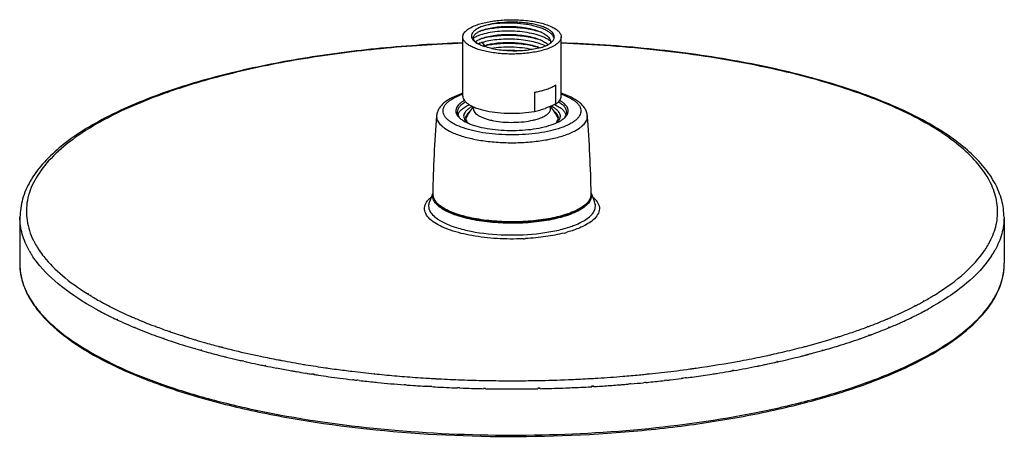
# Model space of a CAD drawing. Header units: millimetres. Extents: x 289 to 943, y 130 to 616.
# Tile 1 of 65: x 289 to 519, y 184 to 282. Entities that reach past the tile are written whole.
import ezdxf

# ---------------------------------------------------------------- set-up
doc = ezdxf.new("R2010")
doc.units = ezdxf.units.MM
doc.header["$LTSCALE"] = 65.395
doc.layers.get('0').update_dxf_attribs({"linetype": 'CONTINUOUS'})

msp = doc.modelspace()

# ---------------------------------------------------------------- linework, layer by layer
at = {"color": 7, "linetype": 'CONTINUOUS'}
for p, q in [((392.63, 264.04), (392.63, 277.89)), ((396.79, 276.01), (396.8, 276)), ((396.79, 276.01), (396.8, 276)), ((415.63, 264.04), (415.63, 277.89)), ((409.4, 264.96), (409.4, 260.48)), ((414.35, 262.2), (414.35, 266.68)), ((395.13, 261.06), (395.13, 261.56)), ((413.13, 261.06), (413.13, 261.67)), ((393.69, 257.95), (393.7, 257.94)), ((393.69, 257.94), (393.7, 257.94)), ((385.64, 241.38), (384.82, 239.3)), ((422.62, 241.38), (423.43, 239.3)), ((289.19, 235.74), (289.13, 224.97)), ((519.07, 235.74), (519.13, 224.97))]:
    msp.add_line(p, q, dxfattribs=at)
at = {"color": 9, "linetype": 'CONTINUOUS'}
for p, q in [((397.13, 276.59), (397.74, 275.9)), ((397.74, 275.9), (397.44, 275.78)), ((323.91, 265.02), (323.86, 265)), ((422.65, 241.14), (422.65, 241.13)), ((422.65, 241.14), (422.65, 241.13)), ((417.13, 236.4), (417.11, 236.39)), ((417.14, 236.4), (417.11, 236.39)), ((293.41, 228.44), (293.42, 228.42)), ((293.64, 228.46), (293.66, 228.43)), ((514.68, 228.35), (514.71, 228.42)), ((514.79, 228.35), (514.83, 228.41)), ((304.87, 217.91), (304.92, 217.88)), ((305.1, 217.95), (305.15, 217.92)), ((305.52, 217.5), (305.56, 217.48)), ((305.75, 217.55), (305.79, 217.52)), ((307.88, 216.23), (307.94, 216.19)), ((500.25, 216.2), (500.31, 216.24)), ((502.48, 217.39), (502.54, 217.42)), ((502.54, 217.38), (502.59, 217.41)), ((503.05, 217.7), (503.2, 217.79)), ((503.05, 217.7), (503.18, 217.79)), ((307.77, 216.19), (307.81, 216.16)), ((309.77, 215.1), (309.84, 215.07)), ((309.82, 215.11), (309.89, 215.08)), ((498.25, 215.14), (498.33, 215.18)), ((498.47, 215.09), (498.55, 215.13)), ((500.45, 216.16), (500.51, 216.2)), ((311.84, 211.78), (311.79, 211.8)), ((312.05, 211.83), (312, 211.86)), ((496.26, 211.74), (496.2, 211.71)), ((496.31, 211.73), (496.24, 211.7)), ((315.99, 209.94), (315.95, 209.96)), ((316.09, 209.98), (316.06, 209.99)), ((320.75, 210.24), (320.84, 210.21)), ((320.88, 210.28), (320.97, 210.25)), ((487.17, 210.22), (487.32, 210.28)), ((487.32, 210.17), (487.48, 210.23)), ((492.12, 210.01), (492.08, 210)), ((492.3, 209.96), (492.27, 209.94)), ((322.67, 207.4), (322.61, 207.42)), ((322.86, 207.46), (322.8, 207.48)), ((323.91, 209.09), (324.11, 209.02)), ((324.09, 209.16), (324.3, 209.09)), ((326.98, 208.06), (327.03, 208.05)), ((327.1, 208.11), (327.15, 208.1)), ((328.29, 207.65), (328.39, 207.62)), ((328.36, 207.68), (328.45, 207.64)), ((479.71, 207.68), (479.8, 207.71)), ((479.88, 207.62), (479.96, 207.65)), ((484.35, 209.09), (484.4, 209.11)), ((485.4, 207.33), (485.35, 207.31)), ((485.45, 207.35), (485.36, 207.31)), ((487.55, 208.18), (487.43, 208.14)), ((487.67, 208.14), (487.55, 208.1)), ((487.89, 208.32), (487.85, 208.31)), ((488.03, 208.28), (487.99, 208.26)), ((330.3, 204.95), (330.02, 205.04)), ((336.27, 205.37), (336.33, 205.35)), ((336.43, 205.44), (336.49, 205.42)), ((471.79, 205.31), (472.09, 205.39)), ((472.46, 205.5), (472.68, 205.55)), ((472.47, 205.49), (472.68, 205.55)), ((331.55, 204.59), (331.37, 204.64)), ((331.68, 204.65), (331.49, 204.69)), ((473.09, 203.62), (473.03, 203.61)), ((473.11, 203.61), (473.05, 203.6)), ((473.58, 203.74), (473.5, 203.72)), ((473.58, 203.74), (473.51, 203.72)), ((473.93, 203.83), (473.58, 203.74)), ((476.63, 204.66), (476.49, 204.62)), ((476.76, 204.61), (476.61, 204.57)), ((341.5, 202.06), (341.12, 202.15)), ((346.48, 201), (346.42, 201.01)), ((346.61, 201.08), (346.54, 201.09)), ((445.68, 200.26), (445.76, 200.27)), ((445.69, 200.26), (445.76, 200.27)), ((445.76, 200.27), (446.16, 200.33)), ((446.15, 200.34), (446.56, 200.4)), ((446.16, 200.33), (446.58, 200.38)), ((446.58, 200.38), (446.98, 200.44)), ((446.95, 200.47), (447.12, 200.5)), ((446.98, 200.44), (447.16, 200.47)), ((461.61, 201), (461.53, 200.98)), ((461.65, 200.97), (461.57, 200.96)), ((466.08, 202.02), (466.02, 202.01)), ((466.23, 201.95), (466.16, 201.93)), ((356.2, 199.24), (355.84, 199.3)), ((357.63, 199.02), (357.32, 199.07)), ((357.85, 198.99), (357.63, 199.02)), ((357.92, 199.04), (357.69, 199.07)), ((371.96, 199.14), (372.08, 199.12)), ((371.99, 199.18), (372.12, 199.17)), ((384.52, 198.11), (384.87, 198.09)), ((417.31, 197.81), (417.34, 197.82)), ((444.61, 198.16), (444.2, 198.11)), ((444.84, 198.23), (444.58, 198.2)), ((444.87, 198.2), (444.61, 198.16)), ((455.82, 199.97), (455.65, 199.94)), ((455.92, 199.89), (455.76, 199.86)), ((367.26, 197.71), (366.95, 197.75)), ((379.39, 196.53), (378.96, 196.57)), ((384.26, 196.21), (384.12, 196.22)), ((384.25, 196.2), (384.12, 196.21)), ((384.62, 196.18), (384.25, 196.2)), ((384.94, 196.16), (384.62, 196.18)), ((385.41, 196.13), (384.94, 196.16)), ((385.42, 196.15), (384.95, 196.16)), ((397.96, 195.65), (397.46, 195.66)), ((397.97, 195.7), (397.47, 195.72)), ((410.69, 195.74), (410.19, 195.74)), ((410.7, 195.66), (410.2, 195.65)), ((417.32, 197.78), (417.36, 197.78)), ((423.19, 196.24), (422.73, 196.22)), ((423.24, 196.15), (422.77, 196.13)), ((431.67, 196.76), (431.35, 196.74)), ((431.88, 196.79), (431.67, 196.77)), ((431.89, 196.78), (431.67, 196.76)), ((485.19, 196.46), (485.44, 196.55))]:
    msp.add_line(p, q, dxfattribs=at)
at = {"color": 7, "linetype": 'CONTINUOUS'}
for centre, radius, start, end in [((400.07, 269.65), 10.18, 108.3552, 110.7167), ((400.54, 268.24), 11.67, 107.0151, 108.3975), ((406.46, 266.95), 12.86, 69.218, 70.7539), ((400.04, 267.84), 10.11, 108.2792, 110.597), ((400.44, 266.66), 11.36, 106.9597, 108.3152), ((406.47, 265.1), 12.84, 69.0766, 70.8036), ((400.21, 284.21), 8.88, 247.4361, 247.8478), ((400.75, 265.94), 10.41, 106.7963, 108.7994), ((403.27, 248.74), 25.99, 84.6243, 92.3846), ((406.82, 266.07), 10.06, 67.1593, 67.4448), ((399.37, 244.11), 21.68, 108.1741, 109.2084), ((404.13, 253.62), 12, 138.6715, 154.2067), ((403.98, 283.86), 24, 283.058, 289.2105), ((404.13, 253.62), 12, 25.7951, 41.2884), ((658.28, 237.04), 272.68, 175.2797, 179.1382), ((395.01, 262.43), 4.68, 228.9904, 230.5228), ((394.55, 261.33), 3.55, 222.885, 225.1272), ((394.64, 258.91), 1.31, 174.6444, 183.0369), ((396.36, 261.04), 4.14, 228.9937, 232.3104), ((411.89, 261.05), 4.15, 308.548, 310.9932), ((413.62, 258.91), 1.31, 356.8723, 0.002), ((413.1, 262.6), 4.91, 307.9053, 310.9749), ((414.47, 261.22), 2.96, 320.9589, 322.3385), ((149.92, 237.04), 272.73, 0.8621, 4.7199)]:
    msp.add_arc(centre, radius, start, end, dxfattribs=at)
at = {"color": 9, "linetype": 'CONTINUOUS'}
for centre, radius, start, end in [((368.44, 137.26), 135.29, 109.2399, 109.4153), ((394.67, 258.84), 1.34, 168.694, 177.0823), ((413.6, 258.84), 1.33, 2.9447, 8.455), ((409.16, 274.87), 19.32, 289.217, 289.3623), ((409.63, 274.9), 21.11, 289.2175, 289.3628), ((387.88, 240.79), 2.3, 171.3491, 176.0278), ((388.71, 241.4), 3.13, 206.5512, 210.3247), ((419.25, 241.58), 3.48, 326.8914, 328.167), ((420.34, 240.78), 2.34, 8.9247, 11.136), ((413.64, 248.4), 12.45, 296.9984, 299.3115), ((391.92, 242.82), 9.12, 235.0261, 235.593), ((397.42, 254.56), 19.22, 248.5785, 248.7164), ((408.71, 260.71), 25.73, 285.4172, 288.0156), ((409.49, 258.28), 23.17, 288.0312, 288.8584), ((409.76, 257.48), 22.33, 288.8622, 289.0731), ((413.84, 245.76), 9.92, 288.9482, 289.2703), ((409.83, 257.73), 22.43, 288.9402, 289.2165), ((410.02, 256.74), 21.56, 289.2879, 289.7499), ((409.91, 257.27), 22.29, 289.0809, 289.217), ((409.93, 257.44), 22.13, 289.2172, 289.4319), ((308.92, 238.54), 18.51, 206.3812, 207.2964), ((404.19, 287.48), 56.83, 272.6376, 273.1402), ((408.18, 263.44), 32.43, 284.5028, 285.5615), ((309.56, 238.22), 20.92, 209.4299, 212.9752), ((311.85, 240.26), 21.91, 212.7257, 213.9499), ((313.27, 241.22), 23.62, 213.9723, 218.4544), ((496.36, 240.29), 21.97, 325.9716, 327.058), ((498.85, 238.12), 20.74, 326.6526, 330.8788), ((338.11, 270.69), 62.38, 237.8565, 238.5058), ((339.11, 272.32), 64.29, 238.5498, 238.8796), ((339.62, 273.17), 65.28, 238.8792, 239.0863), ((340.14, 274.04), 66.29, 239.0866, 239.417), ((341.73, 276.75), 69.44, 239.4244, 240.6975), ((466.41, 276.96), 69.68, 299.3015, 300.4502), ((467.93, 274.36), 66.67, 300.4561, 300.8079), ((468.45, 273.49), 65.66, 300.8084, 300.9805), ((468.91, 272.72), 64.75, 300.9802, 301.2873), ((469.78, 271.29), 63.08, 301.3426, 301.8313), ((497.3, 228.37), 22.64, 324.4969, 327.9537), ((343.7, 280.86), 76.06, 240.9829, 241.8109), ((343.99, 280.76), 74.04, 240.7505, 241.5702), ((345.79, 284.09), 77.82, 241.5707, 242.4308), ((462.48, 284.06), 77.79, 297.6201, 298.4426), ((464.25, 280.8), 74.08, 298.4428, 299.2481), ((464.2, 281.5), 76.79, 297.7182, 298.9947), ((316.82, 233.06), 30.15, 221.5046, 223.5841), ((344.84, 282.96), 78.45, 241.8078, 242.0311), ((345.4, 284.03), 79.66, 242.0312, 242.3111), ((346.06, 285.29), 81.08, 242.3111, 242.6028), ((346.93, 286.96), 82.96, 242.6034, 243.0472), ((348.16, 289.39), 85.69, 243.048, 243.6369), ((350.59, 294.31), 91.17, 243.6461, 244.8163), ((352.71, 298.82), 96.16, 244.8475, 245.4921), ((356.58, 306.54), 102.74, 246.145, 246.6808), ((357.72, 309.17), 105.6, 246.6799, 247.0083), ((358.38, 310.74), 107.31, 247.0079, 247.1834), ((361.1, 317.25), 114.37, 247.1957, 249.3423), ((446.03, 320.09), 117.42, 290.6734, 292.7562), ((449.74, 311.07), 107.66, 292.7927, 292.9541), ((450.39, 309.54), 106.01, 292.9537, 293.264), ((451.52, 306.92), 103.15, 293.2631, 293.7838), ((455.76, 298.38), 95.68, 294.7124, 295.033), ((458.03, 293.57), 90.35, 295.0691, 296.3156), ((460.06, 289.46), 85.77, 296.3174, 296.9663), ((461.35, 286.91), 82.91, 296.9674, 297.4253), ((462.22, 285.23), 81.01, 297.4259, 297.7297), ((355.73, 305.52), 103.51, 245.506, 246.9126), ((357.9, 310.58), 109.01, 246.9085, 247.3671), ((362.58, 322.06), 121.41, 247.4356, 249.774), ((366.49, 331.38), 129.48, 249.3572, 250.7996), ((441.14, 333.09), 131.31, 289.2352, 290.5921), ((446.95, 318.83), 117.94, 290.3837, 292.5961), ((450.22, 310.92), 109.38, 292.6284, 293.0329), ((451.86, 307.08), 105.21, 293.0305, 293.811), ((453.68, 302.94), 100.68, 293.8127, 294.3674), ((454.89, 300.25), 97.74, 294.3685, 294.7123), ((367.01, 334.04), 134.18, 249.766, 250.6775), ((372, 348.55), 149.53, 250.736, 252.8181), ((370.72, 343.45), 142.28, 250.8782, 252.0946), ((373.13, 350.82), 150.03, 252.1024, 252.2956), ((373.87, 353.13), 152.46, 252.2959, 252.602), ((375.36, 357.89), 157.45, 252.6427, 253.2627), ((377.51, 365.08), 164.95, 253.2641, 254.051), ((428.87, 371.44), 171.58, 284.7947, 287.0802), ((433.37, 356.38), 155.86, 287.123, 287.3597), ((434.27, 353.52), 152.86, 287.3936, 287.6721), ((437.18, 345.77), 146.6, 287.1538, 289.1854), ((434.99, 351.24), 150.47, 287.6724, 287.8629), ((437.01, 345.04), 143.95, 287.858, 289.2013), ((441.6, 333.04), 133.13, 289.2329, 290.1892), ((443.13, 328.87), 128.68, 290.251, 290.4033), ((375.78, 360.71), 162.26, 252.8102, 253.6177), ((377.94, 368.02), 169.89, 253.7147, 254.0924), ((380.19, 374.46), 174.7, 254.0512, 255.1984), ((382.5, 383.07), 183.62, 255.1882, 255.4183), ((383.76, 387.91), 188.62, 255.4379, 256.0274), ((385.1, 393.29), 194.16, 256.0262, 256.3788), ((422.94, 394.12), 195.02, 283.1554, 284.5058), ((425.81, 382.86), 183.41, 284.6163, 284.7387), ((431.86, 362.72), 164.36, 285.8539, 287.1828), ((379.02, 371.81), 173.83, 254.1549, 254.347), ((379.6, 373.89), 175.98, 254.347, 254.5324), ((382.13, 383.18), 185.61, 254.5448, 255.7886), ((384.03, 390.63), 193.3, 255.785, 256.0497), ((385.69, 397.38), 200.25, 256.0538, 256.8161), ((387.62, 403.81), 204.98, 256.3857, 258.1165), ((387, 402.95), 205.97, 256.8151, 257.13), ((391.51, 421.9), 223.48, 258.0971, 259.1669), ((415.88, 426.23), 227.91, 280.549, 281.8388), ((418.39, 414.07), 215.48, 281.8498, 282.3016), ((419.4, 409.42), 210.73, 282.3022, 282.6109), ((420.57, 404.2), 205.37, 282.6099, 283.1586), ((422.75, 396.6), 199.45, 282.7439, 284.1561), ((424.91, 387.94), 190.53, 284.1611, 284.4211), ((425.64, 385.11), 187.6, 284.4212, 284.6391), ((426.23, 382.87), 185.29, 284.657, 284.7844), ((426.98, 380.02), 182.34, 284.9202, 285.0388), ((427.69, 377.38), 179.6, 285.0381, 285.4177), ((428.53, 374.33), 176.44, 285.4183, 285.6153), ((429.12, 372.23), 174.27, 285.6153, 285.8158), ((387.96, 407.18), 210.32, 257.2382, 257.3944), ((388.46, 409.42), 212.6, 257.3944, 257.5869), ((389.67, 414.96), 218.28, 257.589, 258.2586), ((390.98, 421.22), 224.67, 258.2568, 258.559), ((392.26, 427.6), 231.18, 258.578, 259.236), ((394.14, 437.53), 241.28, 259.238, 260.0103), ((393.29, 431.03), 232.78, 259.159, 259.368), ((394.71, 438.7), 240.58, 259.3711, 260.603), ((396.31, 448.12), 250.15, 260.5935, 260.7128), ((397.37, 454.63), 256.74, 260.7151, 261.7658), ((398.62, 463.09), 265.29, 261.759, 261.8733), ((399.1, 466.49), 268.72, 261.874, 262.3146), ((400.05, 473.55), 275.84, 262.3159, 263.0776), ((408.29, 472.95), 275.24, 277.0157, 277.652), ((408.95, 467.99), 270.24, 277.6534, 277.8133), ((411.36, 451.33), 253.4, 278.1205, 280.515), ((415.27, 431.25), 234.9, 279.9653, 281.3679), ((417.22, 421.5), 224.96, 281.3919, 281.7094), ((417.97, 417.87), 221.25, 281.7095, 281.9796), ((418.87, 413.62), 216.91, 281.9791, 282.3933), ((419.71, 409.81), 213, 282.3939, 282.5965), ((420.24, 407.44), 210.58, 282.6146, 282.759), ((395.01, 442.42), 246.25, 260.0091, 260.1499), ((395.39, 444.62), 248.49, 260.15, 260.3682), ((396.11, 448.86), 252.78, 260.3689, 260.8335), ((396.9, 453.76), 257.75, 260.9137, 261.0329), ((397.16, 455.42), 259.43, 261.0329, 261.1651), ((397.75, 459.25), 263.31, 261.2825, 261.5028), ((399.11, 468.55), 272.71, 261.5093, 262.5807), ((400.28, 477.51), 281.74, 262.5799, 263.2054), ((401.13, 482.44), 284.8, 263.0772, 264.1201), ((402.11, 491.71), 294.12, 264.1403, 264.5784), ((402.67, 497.66), 300.1, 264.5789, 265.4724), ((403.34, 505.97), 308.44, 265.4711, 266.402), ((403.67, 511.28), 313.76, 266.5648, 266.8377), ((403.89, 515.38), 317.87, 266.839, 267.7934), ((404.38, 515.05), 317.53, 272.3426, 273.1467), ((404.53, 512.24), 314.72, 273.1475, 273.3387), ((404.61, 510.77), 313.25, 273.3387, 273.586), ((404.9, 506.31), 308.78, 273.5849, 274.6702), ((405.62, 497.29), 299.73, 274.6731, 275.4023), ((406.05, 492.67), 295.09, 275.4034, 275.693), ((406.28, 490.38), 292.78, 275.6931, 275.8731), ((406.9, 484.42), 286.8, 275.8712, 277.0107), ((407.86, 478.46), 282.69, 276.7701, 277.2782), ((408.98, 469.83), 273.99, 277.5273, 277.9077), ((410.18, 461.36), 265.44, 277.9038, 278.8078), ((411.01, 455.93), 259.95, 278.8093, 278.9508), ((411.27, 454.31), 258.3, 278.9508, 279.0716), ((412.02, 449.6), 253.54, 279.07, 279.6944), ((412.85, 444.72), 248.59, 279.6959, 279.8326), ((400.86, 482.33), 286.59, 263.2672, 263.3898), ((401.51, 488.06), 292.36, 263.5021, 264.2166), ((402, 492.85), 297.17, 264.215, 264.3519), ((402.73, 500.51), 304.87, 264.3574, 265.5289), ((403.21, 506.57), 310.95, 265.6073, 265.8473), ((403.36, 508.71), 313.09, 265.8474, 266.1671), ((403.51, 510.88), 315.27, 266.1671, 266.4733), ((403.7, 514.07), 318.46, 266.7078, 266.848), ((403.89, 517.62), 322.03, 266.8494, 267.778), ((404.07, 519.93), 322.42, 267.7928, 268.7704), ((404.05, 521.73), 326.13, 267.8754, 268.358), ((404.09, 523.1), 327.5, 268.3579, 268.6998), ((404.11, 523.67), 328.08, 268.6997, 268.8392), ((404.11, 521.6), 324.09, 268.7696, 269.0816), ((404.11, 524.04), 328.45, 268.9267, 269.064), ((404.12, 524.77), 329.17, 269.0643, 269.988), ((404.13, 522.49), 324.98, 269.0819, 270.0732), ((404.13, 525.4), 329.81, 269.9877, 270.5323), ((404.13, 522.78), 325.27, 270.0726, 271.0412), ((404.13, 525), 329.4, 270.5323, 270.9181), ((404.14, 524.49), 328.89, 270.9181, 271.0558), ((404.19, 519.66), 322.15, 271.0397, 272.3349), ((404.15, 523.87), 328.28, 271.143, 271.2813), ((404.2, 521.8), 326.2, 271.2804, 272.1939), ((404.29, 519.48), 323.89, 272.1948, 272.3583), ((404.33, 518.38), 322.78, 272.3581, 272.712), ((404.43, 516.37), 320.77, 272.7119, 273.1378), ((404.52, 514.68), 319.08, 273.1381, 273.2787), ((404.61, 513.14), 317.53, 273.3631, 273.5132), ((404.79, 510.25), 314.64, 273.5125, 274.1262), ((405.07, 506.35), 310.73, 274.1267, 274.4407), ((405.24, 504.09), 308.47, 274.4409, 274.6148), ((405.41, 502.06), 306.42, 274.6148, 274.8575), ((405.81, 497.46), 301.81, 274.9576, 275.5286), ((406.22, 493.14), 297.47, 275.6316, 275.767), ((406.68, 488.71), 293.02, 275.7655, 276.4807), ((407.38, 482.53), 286.8, 276.5918, 276.7709), ((439.06, 329.63), 140.94, 288.7417, 289.1053)]:
    msp.add_arc(centre, radius, start, end, dxfattribs=at)
at = {"color": 7, "linetype": 'CONTINUOUS'}
for points, knots in [([(392.63, 277.89), (392.63, 278.03), (392.67, 278.3), (392.84, 278.7), (393.13, 279.08), (393.51, 279.45), (394, 279.81), (394.82, 280.28), (395.51, 280.56), (396, 280.73)], [0, 0, 0, 0, 0.085428, 0.176472, 0.277637, 0.391915, 0.520959, 0.665452, 1, 1, 1, 1]), ([(396, 280.73), (396.42, 280.88), (397.31, 281.14), (399.27, 281.57), (401.94, 281.89), (404.69, 281.93), (406.91, 281.8), (408.5, 281.62), (410.01, 281.36), (411.18, 281.07), (412.05, 280.81), (412.64, 280.6), (413.18, 280.37), (413.82, 280.07), (414.5, 279.66), (415.13, 279.12), (415.47, 278.61), (415.61, 278.2), (415.63, 277.99), (415.63, 277.89)], [0, 0, 0, 0, 0.063278, 0.132519, 0.283975, 0.44343, 0.522424, 0.598916, 0.671492, 0.738866, 0.770256, 0.799952, 0.827857, 0.853899, 0.900216, 0.939038, 0.971416, 0.985974, 1, 1, 1, 1]), ([(414.03, 277.89), (414.03, 278.07), (413.94, 278.44), (413.6, 278.94), (413.05, 279.42), (412.47, 279.76), (411.93, 280.03), (411.46, 280.22), (410.95, 280.4), (410.2, 280.63), (409.19, 280.87), (407.9, 281.1), (406.52, 281.26), (404.61, 281.37), (402.24, 281.33), (399.95, 281.06), (398.26, 280.69), (397.49, 280.46), (397.13, 280.33)], [0, 0, 0, 0, 0.028441, 0.060824, 0.09965, 0.145973, 0.172018, 0.199927, 0.229626, 0.261021, 0.328404, 0.40099, 0.477493, 0.5565, 0.715979, 0.867459, 0.936712, 1, 1, 1, 1]), ([(413.98, 277.56), (413.93, 277.74), (413.75, 278.12), (413.31, 278.63), (412.69, 279.11), (411.91, 279.55), (410.97, 279.94), (409.9, 280.29), (408.72, 280.59), (406.99, 280.91), (404.73, 281.13), (402.01, 281.14), (399.46, 280.9), (397.86, 280.56), (397.13, 280.33)], [0, 0, 0, 0, 0.031793, 0.068523, 0.111596, 0.161487, 0.218054, 0.280748, 0.348734, 0.420982, 0.573402, 0.727698, 0.87317, 1, 1, 1, 1]), ([(397.13, 280.33), (396.8, 280.21), (396.21, 279.94), (395.55, 279.52), (395.15, 279.16), (394.86, 278.82), (394.67, 278.45), (394.63, 278.06), (394.69, 277.67), (394.9, 277.29), (395.21, 276.96), (395.63, 276.6), (396.02, 276.38), (396.29, 276.24)], [0, 0, 0, 0, 0.172621, 0.318, 0.380689, 0.437235, 0.535442, 0.58088, 0.62655, 0.726581, 0.784676, 0.849349, 1, 1, 1, 1]), ([(396.8, 276), (396.55, 276.11), (396.1, 276.34), (395.61, 276.69), (395.33, 277), (395.19, 277.22), (395.11, 277.45), (395.09, 277.68), (395.12, 277.91), (395.21, 278.13), (395.36, 278.36), (395.64, 278.66), (396.14, 279.01), (396.6, 279.23), (396.86, 279.34)], [0, 0, 0, 0, 0.163776, 0.29757, 0.354302, 0.405363, 0.452207, 0.496795, 0.541496, 0.588722, 0.640467, 0.698122, 0.834123, 1, 1, 1, 1]), ([(397.13, 278.46), (396.73, 278.34), (396.03, 278.09), (395.36, 277.73), (395.09, 277.53)], [0, 0, 0, 0, 0.549131, 1, 1, 1, 1]), ([(396.86, 279.34), (397.3, 279.52), (398.27, 279.83), (399.87, 280.14), (401.67, 280.33), (403.59, 280.38), (405.53, 280.28), (407.41, 280.04), (409.13, 279.67), (410.2, 279.32), (410.69, 279.11)], [0, 0, 0, 0, 0.099829, 0.216977, 0.347102, 0.484935, 0.624752, 0.760747, 0.887414, 1, 1, 1, 1]), ([(396.87, 277.47), (397.31, 277.65), (398.28, 277.96), (399.88, 278.27), (401.68, 278.45), (404.23, 278.52), (406.76, 278.3), (409.12, 277.8), (410.19, 277.45), (410.68, 277.24)], [0, 0, 0, 0, 0.099962, 0.217177, 0.347304, 0.485111, 0.760643, 0.887337, 1, 1, 1, 1]), ([(397.13, 279.4), (397.6, 279.54), (398.62, 279.79), (400.24, 280.04), (402, 280.18), (403.84, 280.2), (405.68, 280.1), (407.47, 279.89), (409.15, 279.56), (410.2, 279.26), (410.7, 279.09)], [0, 0, 0, 0, 0.107824, 0.228285, 0.357868, 0.492597, 0.628274, 0.760679, 0.885787, 1, 1, 1, 1]), ([(413.18, 276.84), (413, 276.99), (412.61, 277.28), (411.93, 277.66), (411.14, 278), (409.9, 278.43), (408.16, 278.85), (405.91, 279.16), (403.56, 279.28), (401.24, 279.21), (399.09, 278.95), (397.75, 278.65), (397.13, 278.46)], [0, 0, 0, 0, 0.041393, 0.088256, 0.140471, 0.19768, 0.324754, 0.463898, 0.608247, 0.750429, 0.883187, 1, 1, 1, 1]), ([(397.13, 277.52), (397.6, 277.67), (398.62, 277.91), (400.24, 278.16), (402, 278.3), (403.83, 278.33), (405.67, 278.23), (407.46, 278.02), (409.13, 277.69), (410.19, 277.39), (410.69, 277.22)], [0, 0, 0, 0, 0.107805, 0.228234, 0.357783, 0.492483, 0.628148, 0.760565, 0.885713, 1, 1, 1, 1]), ([(410.69, 279.11), (411.08, 278.95), (411.63, 278.68), (412.26, 278.24), (412.63, 277.91), (412.9, 277.57), (413.09, 277.21), (413.17, 276.85), (413.16, 276.61), (413.14, 276.49)], [0, 0, 0, 0, 0.329936, 0.471918, 0.598721, 0.711624, 0.813205, 0.907588, 1, 1, 1, 1]), ([(392.61, 276.49), (386.22, 276.26), (373.71, 275.45), (355.58, 273.12), (338.84, 269.76), (328.33, 266.74), (323.42, 265.03)], [0, 0, 0, 0, 0.272653, 0.534299, 0.778575, 1, 1, 1, 1]), ([(412.26, 275.06), (411.84, 274.91), (410.94, 274.65), (408.99, 274.22), (406.32, 273.9), (403.57, 273.86), (401.35, 273.99), (399.75, 274.17), (398.25, 274.43), (397.07, 274.72), (396.21, 274.98), (395.62, 275.19), (395.07, 275.42), (394.44, 275.72), (393.76, 276.13), (393.13, 276.67), (392.78, 277.18), (392.65, 277.59), (392.63, 277.8), (392.63, 277.89)], [0, 0, 0, 0, 0.063278, 0.132519, 0.283975, 0.44343, 0.522424, 0.598916, 0.671492, 0.738866, 0.770256, 0.799952, 0.827857, 0.853899, 0.900216, 0.939038, 0.971416, 0.985974, 1, 1, 1, 1]), ([(395.6, 276.72), (395.77, 276.87), (396.18, 277.15), (396.62, 277.37), (396.87, 277.47)], [0, 0, 0, 0, 0.45292, 1, 1, 1, 1]), ([(397.13, 276.59), (397.05, 276.56), (396.75, 276.47), (396.46, 276.36), (396.25, 276.27)], [0, 0, 0, 0, 0.261282, 1, 1, 1, 1]), ([(396.29, 276.24), (396.33, 276.22), (396.49, 276.14), (396.66, 276.06), (396.79, 276.01)], [0, 0, 0, 0, 0.241863, 1, 1, 1, 1]), ([(411.91, 275.77), (411.45, 276), (410.39, 276.41), (408.67, 276.86), (406.75, 277.19), (404.72, 277.36), (402.66, 277.39), (400.66, 277.28), (398.82, 277.02), (397.66, 276.75), (397.13, 276.59)], [0, 0, 0, 0, 0.104123, 0.223517, 0.354237, 0.491466, 0.629915, 0.764182, 0.889082, 1, 1, 1, 1]), ([(397.5, 275.76), (397.97, 275.89), (398.99, 276.11), (401.18, 276.41), (404.09, 276.5), (407, 276.24), (409.2, 275.8), (410.22, 275.51), (410.69, 275.34)], [0, 0, 0, 0, 0.110711, 0.232779, 0.497053, 0.762759, 0.886661, 1, 1, 1, 1]), ([(397.74, 275.9), (398.2, 276.04), (399.19, 276.27), (400.76, 276.5), (402.47, 276.61), (404.25, 276.61), (406.02, 276.48), (407.71, 276.23), (409.27, 275.88), (410.24, 275.55), (410.68, 275.37)], [0, 0, 0, 0, 0.109076, 0.231464, 0.363145, 0.49958, 0.636015, 0.767737, 0.890332, 1, 1, 1, 1]), ([(410.68, 277.24), (411.05, 277.09), (411.71, 276.77), (412.31, 276.33), (412.55, 276.1)], [0, 0, 0, 0, 0.548073, 1, 1, 1, 1]), ([(411.13, 275.45), (411.55, 275.6), (412.14, 275.84), (412.85, 276.25), (413.27, 276.55), (413.6, 276.87), (413.84, 277.2), (413.99, 277.54), (414.03, 277.78), (414.03, 277.89)], [0, 0, 0, 0, 0.334542, 0.479035, 0.608076, 0.722357, 0.823524, 0.91457, 1, 1, 1, 1]), ([(415.63, 277.89), (415.63, 277.76), (415.59, 277.49), (415.41, 277.09), (415.13, 276.71), (414.74, 276.34), (414.26, 275.98), (413.44, 275.51), (412.75, 275.23), (412.26, 275.06)], [0, 0, 0, 0, 0.085428, 0.176472, 0.277637, 0.391915, 0.520959, 0.665452, 1, 1, 1, 1]), ([(519.07, 235.74), (519.06, 237.08), (518.67, 239.82), (517.05, 243.78), (514.45, 247.57), (510.96, 251.17), (506.6, 254.59), (499.36, 259.1), (488.29, 264.09), (472.88, 268.93), (455.23, 272.72), (435.91, 275.35), (422.51, 276.25), (415.65, 276.49)], [0, 0, 0, 0, 0.03407, 0.069581, 0.107932, 0.150101, 0.196808, 0.248446, 0.366824, 0.504468, 0.658615, 0.825342, 1, 1, 1, 1]), ([(396.86, 275.98), (396.93, 275.95), (397.22, 275.84), (397.52, 275.74), (397.74, 275.67)], [0, 0, 0, 0, 0.239785, 1, 1, 1, 1]), ([(411.13, 275.45), (410.64, 275.3), (409.59, 275.04), (407.92, 274.77), (406.14, 274.61), (404.3, 274.57), (402.48, 274.66), (400.75, 274.87), (399.17, 275.19), (398.19, 275.49), (397.74, 275.67)], [0, 0, 0, 0, 0.113757, 0.238967, 0.371988, 0.508606, 0.644278, 0.774311, 0.894225, 1, 1, 1, 1]), ([(408.83, 274.93), (408.06, 275.1), (406.47, 275.35), (404.05, 275.52), (401.63, 275.49), (400.05, 275.32), (399.29, 275.2)], [0, 0, 0, 0, 0.244707, 0.502341, 0.758809, 1, 1, 1, 1]), ([(323.42, 265.03), (318.53, 263.32), (311.61, 260.49), (303.39, 255.77), (298.45, 252.17), (294.47, 248.37), (291.51, 244.35), (289.64, 240.12), (289.2, 237.17), (289.19, 235.74)], [0, 0, 0, 0, 0.32685, 0.468942, 0.596846, 0.71148, 0.814784, 0.909593, 1, 1, 1, 1]), ([(392.24, 264.58), (391.49, 264.32), (390.13, 263.76), (388.59, 262.81), (387.63, 261.91), (387.07, 261.18), (386.68, 260.37), (386.55, 259.77), (386.53, 259.48)], [0, 0, 0, 0, 0.293406, 0.548692, 0.665511, 0.778149, 0.889018, 1, 1, 1, 1]), ([(409.4, 264.96), (409.52, 264.98), (410.01, 265.07), (410.49, 265.18), (410.85, 265.27)], [0, 0, 0, 0, 0.256966, 1, 1, 1, 1]), ([(410.85, 265.27), (410.97, 265.3), (411.45, 265.42), (411.92, 265.57), (412.26, 265.69)], [0, 0, 0, 0, 0.260275, 1, 1, 1, 1]), ([(412.26, 265.69), (412.65, 265.82), (413.37, 266.11), (414.05, 266.48), (414.35, 266.68)], [0, 0, 0, 0, 0.537798, 1, 1, 1, 1]), ([(421.73, 259.48), (421.71, 259.79), (421.57, 260.4), (421.15, 261.24), (420.55, 262), (419.53, 262.91), (417.89, 263.88), (416.43, 264.45), (415.63, 264.71)], [0, 0, 0, 0, 0.109848, 0.219635, 0.331446, 0.44788, 0.704066, 1, 1, 1, 1]), ([(393.01, 263.03), (392.78, 262.9), (392.36, 262.64), (391.81, 262.21), (391.4, 261.75), (391.12, 261.28), (390.99, 260.79), (391, 260.29), (391.17, 259.81), (391.37, 259.51), (391.48, 259.37)], [0, 0, 0, 0, 0.168982, 0.318313, 0.449385, 0.565206, 0.670887, 0.773539, 0.881005, 1, 1, 1, 1]), ([(393.33, 262.69), (393.03, 262.52), (392.5, 262.19), (391.84, 261.6), (391.43, 260.96), (391.33, 260.5), (391.33, 260.29)], [0, 0, 0, 0, 0.314826, 0.579906, 0.802732, 1, 1, 1, 1]), ([(392.63, 264.04), (392.63, 263.87), (392.7, 263.5), (393, 262.98), (393.48, 262.5), (394.13, 262.04), (394.93, 261.61), (395.88, 261.23), (396.97, 260.89), (398.62, 260.49), (400.88, 260.15), (403.73, 259.99), (406.6, 260.08), (408.49, 260.31), (409.4, 260.48)], [0, 0, 0, 0, 0.028593, 0.060263, 0.097164, 0.140412, 0.190371, 0.246918, 0.309604, 0.377755, 0.526897, 0.686364, 0.847115, 1, 1, 1, 1]), ([(414.35, 262.2), (414.54, 262.33), (414.89, 262.6), (415.31, 263.06), (415.57, 263.54), (415.63, 263.88), (415.63, 264.04)], [0, 0, 0, 0, 0.3033, 0.564704, 0.79214, 1, 1, 1, 1]), ([(416.93, 260.29), (416.93, 260.5), (416.83, 260.96), (416.42, 261.59), (415.78, 262.17), (415.24, 262.51), (414.95, 262.67)], [0, 0, 0, 0, 0.197646, 0.42063, 0.685583, 1, 1, 1, 1]), ([(416.81, 259.41), (416.92, 259.55), (417.1, 259.84), (417.26, 260.33), (417.27, 260.82), (417.13, 261.3), (416.85, 261.77), (416.43, 262.22), (415.89, 262.65), (415.48, 262.9), (415.25, 263.03)], [0, 0, 0, 0, 0.117808, 0.224679, 0.327303, 0.433358, 0.549711, 0.681268, 0.830926, 1, 1, 1, 1]), ([(391.33, 260.29), (391.33, 260.17), (391.36, 259.93), (391.52, 259.44), (391.76, 259.12), (391.95, 258.92)], [0, 0, 0, 0, 0.227959, 0.465638, 1, 1, 1, 1]), ([(391.53, 259.51), (391.54, 259.63), (391.59, 259.87), (391.74, 260.21), (391.97, 260.55), (392.39, 261.01), (393.12, 261.55), (393.78, 261.89), (394.15, 262.06)], [0, 0, 0, 0, 0.091868, 0.189001, 0.29446, 0.41047, 0.678988, 1, 1, 1, 1]), ([(394.91, 261.66), (394.66, 261.53), (394.19, 261.28), (393.6, 260.83), (393.16, 260.36), (392.88, 259.87), (392.8, 259.35), (392.91, 258.83), (393.2, 258.34), (393.48, 258.06), (393.64, 257.91)], [0, 0, 0, 0, 0.17171, 0.320487, 0.447829, 0.557825, 0.658014, 0.758811, 0.870426, 1, 1, 1, 1]), ([(394.28, 260.45), (394.1, 260.32), (393.8, 260.04), (393.56, 259.7), (393.48, 259.53)], [0, 0, 0, 0, 0.539515, 1, 1, 1, 1]), ([(395.13, 261.06), (395.13, 260.92), (395.19, 260.61), (395.45, 260.19), (395.87, 259.79), (396.42, 259.42), (397.11, 259.08), (397.93, 258.77), (398.85, 258.51), (400.25, 258.2), (402.14, 257.96), (404.5, 257.89), (406.83, 258.03), (408.34, 258.27), (409.06, 258.43)], [0, 0, 0, 0, 0.028444, 0.060235, 0.097644, 0.141772, 0.192909, 0.250829, 0.314962, 0.384502, 0.5357, 0.695342, 0.853399, 1, 1, 1, 1]), ([(410.49, 258.84), (410.88, 258.97), (411.56, 259.25), (412.31, 259.72), (412.74, 260.13), (412.96, 260.43), (413.1, 260.74), (413.13, 260.96), (413.13, 261.06)], [0, 0, 0, 0, 0.334669, 0.607913, 0.722241, 0.82345, 0.914535, 1, 1, 1, 1]), ([(414.35, 262.2), (414.14, 262.11), (413.33, 261.74), (412.5, 261.41), (411.87, 261.19)], [0, 0, 0, 0, 0.253458, 1, 1, 1, 1]), ([(414.7, 260.77), (414.51, 260.95), (414.03, 261.3), (413.52, 261.58), (413.23, 261.71)], [0, 0, 0, 0, 0.460974, 1, 1, 1, 1]), ([(414.78, 259.53), (414.74, 259.61), (414.54, 259.96), (414.24, 260.25), (413.99, 260.45)], [0, 0, 0, 0, 0.222497, 1, 1, 1, 1]), ([(414.08, 262.08), (414.45, 261.91), (415.12, 261.56), (415.85, 261.03), (416.27, 260.57), (416.5, 260.23), (416.66, 259.89), (416.71, 259.65), (416.72, 259.53)], [0, 0, 0, 0, 0.320953, 0.589609, 0.705714, 0.811231, 0.908327, 1, 1, 1, 1]), ([(414.62, 257.91), (414.74, 258.02), (414.96, 258.24), (415.22, 258.59), (415.38, 258.96), (415.45, 259.34), (415.4, 259.71), (415.26, 260.08), (415.03, 260.44), (414.82, 260.66), (414.7, 260.77)], [0, 0, 0, 0, 0.146029, 0.276233, 0.394114, 0.504825, 0.614789, 0.730582, 0.857698, 1, 1, 1, 1]), ([(416.31, 258.92), (416.5, 259.12), (416.73, 259.45), (416.9, 259.93), (416.93, 260.17), (416.93, 260.29)], [0, 0, 0, 0, 0.534173, 0.771917, 1, 1, 1, 1]), ([(391.48, 259.37), (391.52, 259.33), (391.66, 259.16), (391.81, 259.01), (391.94, 258.9)], [0, 0, 0, 0, 0.237457, 1, 1, 1, 1]), ([(392.04, 258.81), (392.26, 258.63), (392.77, 258.28), (393.31, 258), (393.61, 257.86)], [0, 0, 0, 0, 0.46629, 1, 1, 1, 1]), ([(393.48, 259.53), (393.46, 259.49), (393.39, 259.33), (393.35, 259.16), (393.33, 259.03)], [0, 0, 0, 0, 0.25961, 1, 1, 1, 1]), ([(393.33, 258.91), (393.34, 259.01), (393.38, 259.22), (393.47, 259.42), (393.53, 259.51)], [0, 0, 0, 0, 0.475758, 1, 1, 1, 1]), ([(393.33, 258.84), (393.34, 258.69), (393.42, 258.36), (393.59, 258.08), (393.69, 257.94)], [0, 0, 0, 0, 0.474311, 1, 1, 1, 1]), ([(393.61, 257.86), (393.71, 257.81), (394.11, 257.63), (394.53, 257.47), (394.84, 257.36)], [0, 0, 0, 0, 0.238308, 1, 1, 1, 1]), ([(393.7, 257.94), (393.71, 257.92), (393.76, 257.86), (393.81, 257.8), (393.85, 257.76)], [0, 0, 0, 0, 0.244237, 1, 1, 1, 1]), ([(394.84, 257.36), (395.56, 257.11), (397.12, 256.69), (399.61, 256.26), (402.3, 256.03), (405.08, 256), (407.81, 256.17), (410.38, 256.53), (412.66, 257.08), (414.05, 257.58), (414.67, 257.87)], [0, 0, 0, 0, 0.112705, 0.23921, 0.374775, 0.514032, 0.651376, 0.781325, 0.89889, 1, 1, 1, 1]), ([(409.06, 258.43), (409.19, 258.46), (409.67, 258.58), (410.15, 258.72), (410.49, 258.84)], [0, 0, 0, 0, 0.262587, 1, 1, 1, 1]), ([(414.42, 257.77), (414.43, 257.78), (414.49, 257.84), (414.54, 257.9), (414.57, 257.95)], [0, 0, 0, 0, 0.256042, 1, 1, 1, 1]), ([(414.57, 257.95), (414.67, 258.09), (414.84, 258.37), (414.92, 258.69), (414.93, 258.84)], [0, 0, 0, 0, 0.525302, 1, 1, 1, 1]), ([(414.67, 257.87), (414.94, 257.99), (415.44, 258.25), (415.91, 258.57), (416.11, 258.73)], [0, 0, 0, 0, 0.530195, 1, 1, 1, 1]), ([(414.73, 259.51), (414.78, 259.42), (414.88, 259.22), (414.92, 259.01), (414.93, 258.91)], [0, 0, 0, 0, 0.524238, 1, 1, 1, 1]), ([(414.93, 258.91), (414.93, 259.02), (414.9, 259.23), (414.83, 259.43), (414.78, 259.53)], [0, 0, 0, 0, 0.488488, 1, 1, 1, 1]), ([(416.12, 258.73), (416.14, 258.74), (416.2, 258.81), (416.27, 258.87), (416.31, 258.92)], [0, 0, 0, 0, 0.255401, 1, 1, 1, 1]), ([(416.32, 258.9), (416.36, 258.93), (416.52, 259.08), (416.66, 259.23), (416.76, 259.35)], [0, 0, 0, 0, 0.262697, 1, 1, 1, 1]), ([(385.63, 241.14), (385.63, 240.97), (385.66, 240.62), (385.88, 239.92), (386.44, 239.07), (387.46, 238.17), (388.82, 237.34), (390.49, 236.6), (392.45, 235.95), (394.66, 235.41), (397.95, 234.84), (402.32, 234.47), (406.76, 234.54), (410.26, 234.87), (412.73, 235.24), (415.01, 235.74), (416.46, 236.17), (417.13, 236.4)], [0, 0, 0, 0, 0.015023, 0.030426, 0.063992, 0.103341, 0.149748, 0.203507, 0.26427, 0.331266, 0.403437, 0.558064, 0.716808, 0.793993, 0.86777, 0.936819, 1, 1, 1, 1]), ([(417.13, 236.4), (417.93, 236.68), (419.05, 237.14), (420.38, 237.91), (421.17, 238.49), (421.81, 239.11), (422.28, 239.76), (422.57, 240.44), (422.63, 240.91), (422.63, 241.14)], [0, 0, 0, 0, 0.328707, 0.471239, 0.599226, 0.713587, 0.816302, 0.91034, 1, 1, 1, 1]), ([(289.13, 224.97), (289.13, 223.95), (289.34, 221.88), (290.31, 218.82), (291.91, 215.83), (294.99, 211.78), (300.48, 206.98), (308.92, 201.9), (319.35, 197.32), (331.56, 193.31), (345.31, 189.97), (365.8, 186.4), (393.02, 184.11), (420.68, 184.55), (442.48, 186.63), (457.86, 188.97), (472.08, 192.07), (481.04, 194.73), (485.26, 196.19)], [0, 0, 0, 0, 0.014425, 0.029325, 0.045157, 0.06228, 0.101312, 0.147664, 0.201522, 0.262466, 0.329684, 0.402092, 0.557184, 0.716336, 0.793692, 0.867613, 0.936767, 1, 1, 1, 1]), ([(485.26, 196.19), (490.16, 197.91), (497.09, 200.74), (505.3, 205.46), (510.2, 209.03), (514.1, 212.78), (516.97, 216.7), (518.74, 220.78), (519.13, 223.6), (519.13, 224.97)], [0, 0, 0, 0, 0.332153, 0.475847, 0.604467, 0.71878, 0.820576, 0.912848, 1, 1, 1, 1])]:
    msp.add_open_spline(points, degree=3, knots=knots, dxfattribs=at)
at = {"color": 9, "linetype": 'CONTINUOUS'}
for points, knots in [([(392.63, 276.4), (386.27, 276.17), (373.83, 275.36), (355.82, 273.05), (339.2, 269.72), (328.77, 266.71), (323.91, 265.02)], [0, 0, 0, 0, 0.27296, 0.534788, 0.779017, 1, 1, 1, 1]), ([(515.77, 230.02), (516.43, 231.29), (517.44, 233.94), (517.74, 238.17), (516.76, 242.37), (514.54, 246.45), (511.17, 250.37), (506.69, 254.13), (501.15, 257.69), (494.59, 261.04), (487.1, 264.13), (475.54, 268.01), (459.27, 271.93), (438.11, 275.07), (423.28, 276.13), (415.66, 276.4)], [0, 0, 0, 0, 0.034979, 0.06815, 0.101981, 0.138777, 0.180251, 0.227444, 0.280867, 0.340649, 0.406652, 0.478545, 0.637925, 0.813808, 1, 1, 1, 1]), ([(323.47, 264.86), (320.46, 263.8), (314.83, 261.6), (307.17, 257.77), (300.85, 253.65), (295.94, 249.27), (292.52, 244.66), (290.67, 239.83), (290.57, 234.88), (291.61, 231.79), (292.34, 230.32)], [0, 0, 0, 0, 0.182895, 0.346445, 0.490077, 0.614379, 0.721596, 0.816402, 0.906234, 1, 1, 1, 1]), ([(415.52, 256.63), (414.73, 256.35), (413, 255.87), (410.25, 255.36), (407.27, 255.05), (404.17, 254.95), (401.06, 255.05), (398.08, 255.35), (395.32, 255.85), (392.89, 256.52), (391.13, 257.24), (389.98, 257.89), (389.29, 258.38), (388.74, 258.9), (388.34, 259.43), (388.08, 259.99), (387.99, 260.56), (388.06, 261.12), (388.29, 261.68), (388.67, 262.22), (389.2, 262.74), (389.87, 263.23), (391, 263.89), (391.95, 264.29), (392.62, 264.53)], [0, 0, 0, 0, 0.070286, 0.148687, 0.232788, 0.319835, 0.406918, 0.491126, 0.569701, 0.640211, 0.700754, 0.726944, 0.750355, 0.771102, 0.789469, 0.805973, 0.821403, 0.836755, 0.853044, 0.871095, 0.891467, 0.914473, 0.940247, 1, 1, 1, 1]), ([(415.64, 264.53), (416.31, 264.29), (417.26, 263.9), (418.38, 263.24), (419.04, 262.75), (419.57, 262.23), (419.96, 261.7), (420.19, 261.15), (420.27, 260.58), (420.18, 260.02), (419.94, 259.46), (419.54, 258.93), (419.01, 258.42), (418.33, 257.93), (417.2, 257.27), (416.25, 256.88), (415.57, 256.64)], [0, 0, 0, 0, 0.16655, 0.238472, 0.302717, 0.359649, 0.410126, 0.455659, 0.498498, 0.541426, 0.587207, 0.638047, 0.695415, 0.760128, 0.832523, 1, 1, 1, 1]), ([(393.5, 259.52), (393.54, 259.59), (393.72, 259.88), (393.97, 260.13), (394.17, 260.3)], [0, 0, 0, 0, 0.226295, 1, 1, 1, 1]), ([(393.53, 259.51), (393.56, 259.56), (393.7, 259.76), (393.87, 259.94), (394, 260.07)], [0, 0, 0, 0, 0.232857, 1, 1, 1, 1]), ([(414.1, 260.29), (414.17, 260.23), (414.42, 260.01), (414.64, 259.74), (414.75, 259.52)], [0, 0, 0, 0, 0.276258, 1, 1, 1, 1]), ([(414.23, 260.1), (414.28, 260.05), (414.46, 259.87), (414.63, 259.67), (414.73, 259.51)], [0, 0, 0, 0, 0.269576, 1, 1, 1, 1]), ([(386.53, 259.48), (386.51, 259.31), (386.52, 258.96), (386.67, 258.45), (386.93, 257.95), (387.46, 257.26), (388.44, 256.45), (389.36, 255.94), (389.88, 255.69)], [0, 0, 0, 0, 0.094261, 0.191457, 0.295653, 0.410008, 0.676564, 1, 1, 1, 1]), ([(393.35, 259.1), (393.36, 259.14), (393.4, 259.28), (393.45, 259.42), (393.5, 259.52)], [0, 0, 0, 0, 0.242578, 1, 1, 1, 1]), ([(414.75, 259.52), (414.77, 259.48), (414.85, 259.33), (414.9, 259.16), (414.91, 259.04)], [0, 0, 0, 0, 0.260243, 1, 1, 1, 1]), ([(418.37, 255.69), (418.89, 255.94), (419.82, 256.45), (420.8, 257.26), (421.33, 257.95), (421.59, 258.45), (421.73, 258.96), (421.75, 259.31), (421.73, 259.48)], [0, 0, 0, 0, 0.323448, 0.590007, 0.704362, 0.808556, 0.905742, 1, 1, 1, 1]), ([(389.88, 255.69), (390.27, 255.5), (391.11, 255.15), (392.98, 254.51), (395.63, 253.87), (399.08, 253.37), (402.77, 253.13), (406.51, 253.17), (410.15, 253.48), (413.51, 254.05), (415.61, 254.62), (416.58, 254.96)], [0, 0, 0, 0, 0.047952, 0.100483, 0.217633, 0.347438, 0.484864, 0.624362, 0.760246, 0.887067, 1, 1, 1, 1]), ([(416.63, 254.98), (416.79, 255.03), (417.38, 255.25), (417.96, 255.49), (418.37, 255.69)], [0, 0, 0, 0, 0.262597, 1, 1, 1, 1]), ([(386.09, 234.43), (385.56, 234.77), (384.66, 235.48), (383.88, 236.65), (383.69, 237.59), (383.75, 238.53), (384.09, 239.18), (384.38, 239.57)], [0, 0, 0, 0, 0.307024, 0.551345, 0.660007, 0.767055, 1, 1, 1, 1]), ([(384.38, 239.57), (384.44, 239.64), (384.7, 239.97), (385, 240.26), (385.24, 240.46)], [0, 0, 0, 0, 0.234865, 1, 1, 1, 1]), ([(384.82, 239.3), (384.7, 238.98), (384.57, 238.28), (384.86, 237.19), (385.61, 236.19), (386.29, 235.63), (386.69, 235.35)], [0, 0, 0, 0, 0.217885, 0.438889, 0.693465, 1, 1, 1, 1]), ([(415.6, 235.71), (414.12, 235.3), (410.93, 234.69), (405.97, 234.28), (400.86, 234.34), (396, 234.89), (391.77, 235.86), (388.82, 237.04), (387.08, 238.19), (386.2, 239.06), (385.66, 239.98), (385.57, 240.64), (385.59, 240.95)], [0, 0, 0, 0, 0.141872, 0.298458, 0.459062, 0.612518, 0.748462, 0.85878, 0.903062, 0.940275, 0.9717, 1, 1, 1, 1]), ([(385.7, 240.53), (385.69, 240.58), (385.65, 240.78), (385.63, 240.99), (385.63, 241.14)], [0, 0, 0, 0, 0.253386, 1, 1, 1, 1]), ([(385.91, 240), (385.88, 240.04), (385.8, 240.22), (385.74, 240.4), (385.7, 240.53)], [0, 0, 0, 0, 0.256943, 1, 1, 1, 1]), ([(417.11, 236.51), (416.49, 236.3), (415.18, 235.91), (412.33, 235.27), (408.45, 234.76), (403.63, 234.59), (399.57, 234.81), (396.45, 235.22), (394.28, 235.63), (392.28, 236.13), (390.49, 236.72), (388.95, 237.39), (387.67, 238.12), (386.68, 238.91), (386.18, 239.51), (386, 239.82)], [0, 0, 0, 0, 0.060326, 0.12586, 0.268717, 0.420062, 0.570424, 0.642299, 0.710479, 0.773968, 0.831911, 0.883655, 0.928811, 0.967385, 1, 1, 1, 1]), ([(422.65, 241.13), (422.68, 240.91), (422.68, 240.44), (422.42, 239.61), (421.75, 238.69), (420.6, 237.76), (419.06, 236.91), (417.89, 236.44), (417.24, 236.22)], [0, 0, 0, 0, 0.08649, 0.176331, 0.329432, 0.515449, 0.739132, 1, 1, 1, 1]), ([(422.17, 239.68), (421.96, 239.36), (421.4, 238.74), (420.3, 237.93), (418.9, 237.19), (417.85, 236.77), (417.29, 236.57)], [0, 0, 0, 0, 0.19319, 0.42294, 0.692114, 1, 1, 1, 1]), ([(421.65, 235.41), (422.03, 235.68), (422.7, 236.24), (423.41, 237.23), (423.69, 238.29), (423.56, 238.98), (423.43, 239.3)], [0, 0, 0, 0, 0.304947, 0.559126, 0.780839, 1, 1, 1, 1]), ([(422.53, 240.46), (422.51, 240.4), (422.43, 240.15), (422.31, 239.91), (422.21, 239.74)], [0, 0, 0, 0, 0.240854, 1, 1, 1, 1]), ([(423.8, 239.67), (424.1, 239.29), (424.47, 238.64), (424.58, 237.7), (424.42, 236.75), (423.68, 235.57), (422.8, 234.85), (422.28, 234.5)], [0, 0, 0, 0, 0.237671, 0.345596, 0.454136, 0.696147, 1, 1, 1, 1]), ([(422.63, 241.14), (422.63, 241.08), (422.62, 240.85), (422.58, 240.62), (422.53, 240.46)], [0, 0, 0, 0, 0.247602, 1, 1, 1, 1]), ([(423.12, 240.37), (423.19, 240.32), (423.42, 240.1), (423.65, 239.86), (423.8, 239.67)], [0, 0, 0, 0, 0.262463, 1, 1, 1, 1]), ([(390.4, 236.66), (390.13, 236.77), (389.17, 237.18), (388.23, 237.68), (387.62, 238.12)], [0, 0, 0, 0, 0.27656, 1, 1, 1, 1]), ([(419.29, 237.31), (419.14, 237.23), (418.49, 236.91), (417.82, 236.64), (417.3, 236.46)], [0, 0, 0, 0, 0.235534, 1, 1, 1, 1]), ([(291.35, 227.94), (290.66, 229.16), (289.57, 231.68), (289.18, 234.42), (289.19, 235.74)], [0, 0, 0, 0, 0.515578, 1, 1, 1, 1]), ([(386.76, 235.3), (386.88, 235.22), (387.38, 234.89), (387.91, 234.6), (388.33, 234.4)], [0, 0, 0, 0, 0.234401, 1, 1, 1, 1]), ([(415.55, 235.9), (413.55, 235.35), (409.23, 234.62), (402.63, 234.39), (397.12, 234.9), (393.09, 235.76), (391.28, 236.32), (390.45, 236.65)], [0, 0, 0, 0, 0.244316, 0.514258, 0.776629, 0.894928, 1, 1, 1, 1]), ([(417.19, 236.2), (417.07, 236.16), (416.54, 235.98), (416.01, 235.82), (415.6, 235.71)], [0, 0, 0, 0, 0.242096, 1, 1, 1, 1]), ([(419.91, 234.4), (420.08, 234.47), (420.67, 234.78), (421.25, 235.12), (421.65, 235.41)], [0, 0, 0, 0, 0.268039, 1, 1, 1, 1]), ([(519.07, 235.74), (519.07, 234.43), (518.7, 231.73), (517.63, 229.24), (516.96, 228.03)], [0, 0, 0, 0, 0.484752, 1, 1, 1, 1]), ([(406.81, 230.71), (404.75, 230.61), (400.72, 230.64), (395, 231.28), (390.69, 232.31), (387.82, 233.43), (386.62, 234.08), (386.09, 234.43)], [0, 0, 0, 0, 0.289838, 0.566527, 0.808561, 0.911303, 1, 1, 1, 1]), ([(388.33, 234.4), (389.23, 233.97), (391.29, 233.2), (396.02, 232.06), (402.65, 231.41), (409.39, 231.71), (414.5, 232.57), (416.83, 233.2), (417.91, 233.58)], [0, 0, 0, 0, 0.100252, 0.217333, 0.484462, 0.759955, 0.886935, 1, 1, 1, 1]), ([(418.57, 232.73), (418.43, 232.68), (417.87, 232.49), (417.31, 232.32), (416.88, 232.2)], [0, 0, 0, 0, 0.242262, 1, 1, 1, 1]), ([(417.91, 233.58), (418.09, 233.64), (418.77, 233.88), (419.43, 234.17), (419.91, 234.4)], [0, 0, 0, 0, 0.262816, 1, 1, 1, 1]), ([(420.46, 233.49), (420.31, 233.42), (419.69, 233.14), (419.05, 232.9), (418.57, 232.73)], [0, 0, 0, 0, 0.23861, 1, 1, 1, 1]), ([(422.28, 234.5), (422.14, 234.41), (421.56, 234.04), (420.94, 233.71), (420.46, 233.49)], [0, 0, 0, 0, 0.233163, 1, 1, 1, 1]), ([(292.47, 230.06), (292.54, 229.92), (292.83, 229.37), (293.15, 228.84), (293.41, 228.44)], [0, 0, 0, 0, 0.245822, 1, 1, 1, 1]), ([(416.3, 232.05), (414.89, 231.68), (411.91, 231.11), (408.88, 230.82), (407.3, 230.73)], [0, 0, 0, 0, 0.478229, 1, 1, 1, 1]), ([(514.83, 228.41), (514.92, 228.54), (515.25, 229.07), (515.55, 229.61), (515.77, 230.02)], [0, 0, 0, 0, 0.254349, 1, 1, 1, 1]), ([(503.2, 217.79), (505.56, 219.26), (509.73, 222.26), (513.25, 226.06), (514.56, 228)], [0, 0, 0, 0, 0.543119, 1, 1, 1, 1]), ([(293.22, 225.15), (293.11, 225.29), (292.69, 225.83), (292.3, 226.4), (292.02, 226.83)], [0, 0, 0, 0, 0.254908, 1, 1, 1, 1]), ([(294.77, 226.53), (296.05, 224.92), (299.22, 221.76), (302.85, 219.18), (304.87, 217.91)], [0, 0, 0, 0, 0.463476, 1, 1, 1, 1]), ([(516.17, 226.72), (514.58, 224.3), (510, 219.58), (504.54, 216.06), (501.43, 214.33)], [0, 0, 0, 0, 0.448411, 1, 1, 1, 1]), ([(289.13, 224.97), (289.13, 224.71), (289.15, 223.67), (289.29, 222.63), (289.46, 221.87)], [0, 0, 0, 0, 0.248614, 1, 1, 1, 1]), ([(306.81, 214.34), (304.04, 215.88), (299.12, 219.02), (294.85, 223.06), (293.22, 225.15)], [0, 0, 0, 0, 0.544995, 1, 1, 1, 1]), ([(518.38, 220.32), (518.5, 220.7), (518.94, 222.22), (519.13, 223.8), (519.13, 224.97)], [0, 0, 0, 0, 0.255407, 1, 1, 1, 1]), ([(289.46, 221.87), (289.52, 221.6), (289.78, 220.52), (290.17, 219.47), (290.51, 218.7)], [0, 0, 0, 0, 0.244858, 1, 1, 1, 1]), ([(290.51, 218.7), (290.58, 218.55), (290.86, 217.95), (291.17, 217.36), (291.43, 216.92)], [0, 0, 0, 0, 0.245786, 1, 1, 1, 1]), ([(516.49, 216.36), (516.69, 216.68), (517.44, 217.94), (518.04, 219.29), (518.38, 220.32)], [0, 0, 0, 0, 0.259752, 1, 1, 1, 1]), ([(291.43, 216.92), (291.62, 216.6), (292.45, 215.24), (293.43, 213.99), (294.24, 213.08)], [0, 0, 0, 0, 0.239272, 1, 1, 1, 1]), ([(309.84, 215.07), (310.25, 214.85), (311.96, 213.98), (313.7, 213.17), (315.03, 212.58)], [0, 0, 0, 0, 0.242831, 1, 1, 1, 1]), ([(485.44, 196.55), (488.91, 197.76), (495.35, 200.28), (503.96, 204.75), (510.79, 209.58), (514.37, 213.31), (515.73, 215.22)], [0, 0, 0, 0, 0.305722, 0.57435, 0.805033, 1, 1, 1, 1]), ([(493.12, 212.53), (493.58, 212.73), (495.39, 213.54), (497.16, 214.41), (498.47, 215.09)], [0, 0, 0, 0, 0.257417, 1, 1, 1, 1]), ([(294.98, 212.27), (296.63, 210.54), (300.62, 207.19), (307.77, 202.82), (316.42, 198.8), (326.45, 195.19), (337.71, 192.04), (354.56, 188.43), (377.34, 185.48), (405.65, 184.39), (433.87, 185.74), (456.45, 188.9), (473.04, 192.67), (480.71, 194.93), (484.34, 196.17)], [0, 0, 0, 0, 0.036635, 0.07925, 0.127933, 0.182425, 0.24222, 0.306642, 0.445993, 0.593075, 0.739716, 0.877782, 0.94128, 1, 1, 1, 1])]:
    msp.add_open_spline(points, degree=3, knots=knots, dxfattribs=at)
for points in [[(383.98, 198.14), (384.16, 198.13), (384.34, 198.12), (384.52, 198.11)], [(444.2, 198.11), (444.03, 198.09), (443.85, 198.06), (443.68, 198.04)], [(455.76, 199.86), (455.6, 199.84), (455.45, 199.81), (455.3, 199.79)], [(368.42, 197.58), (368.24, 197.6), (368.05, 197.62), (367.87, 197.64)], [(391.96, 195.82), (391.78, 195.83), (391.59, 195.83), (391.41, 195.84)], [(435.41, 197.11), (435.24, 197.09), (435.06, 197.07), (434.88, 197.06)], [(440.3, 197.63), (440.12, 197.61), (439.93, 197.59), (439.75, 197.57)]]:
    msp.add_open_spline(points, degree=3, dxfattribs=at)

doc.saveas('drawing.dxf')
